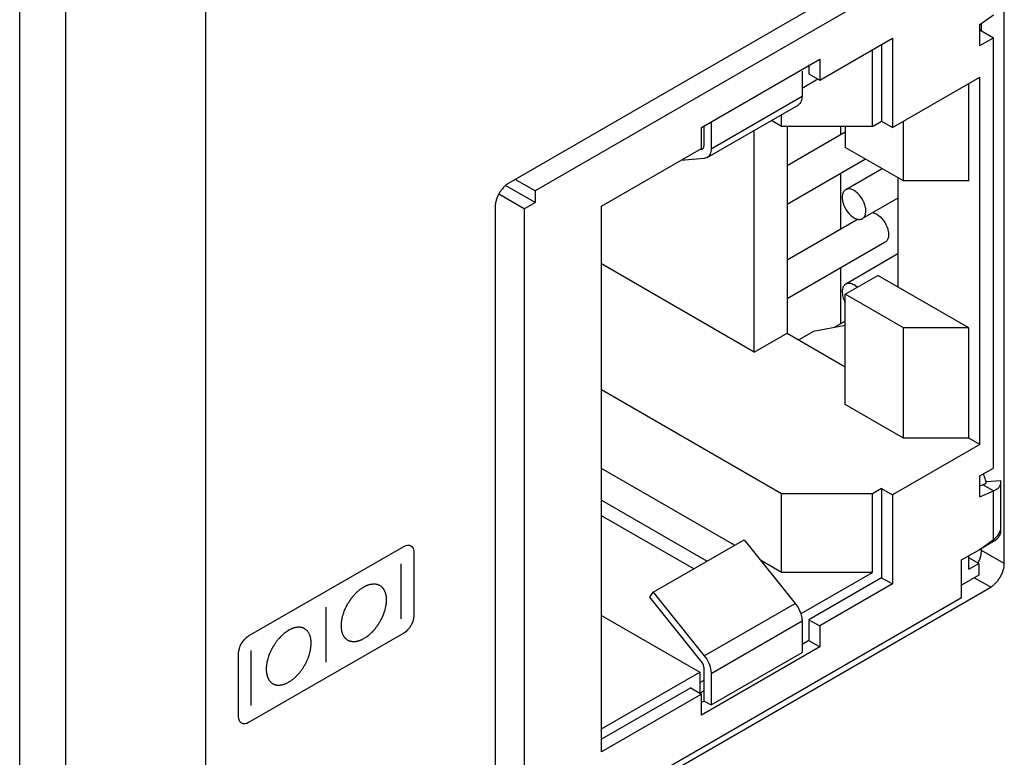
# Model space of a CAD drawing. Header units: inches. Extents: x 0 to 34, y 0 to 22.
# Tile 7 of 63: x 4.569 to 5.335, y 12.194 to 12.768. Entities that reach past the tile are written whole.
import ezdxf

# ---------------------------------------------------------------- set-up
doc = ezdxf.new("R2010")
doc.units = ezdxf.units.IN
doc.header["$LTSCALE"] = 1.87
doc.header["$MEASUREMENT"] = 0
doc.layers.get('0').update_dxf_attribs({"linetype": 'CONTINUOUS'})
doc.layers.add('02___PRT_ALL_AXES', color=7, linetype='CONTINUOUS')

msp = doc.modelspace()

# ---------------------------------------------------------------- linework, layer by layer
at = {"color": 7, "linetype": 'CONTINUOUS'}
for p, q in [((4.71395, 14.292), (4.71395, 10.78118)), ((4.5695, 10.72168), (4.5695, 14.23251)), ((4.60528, 10.72143), (4.60528, 14.23225)), ((5.30213, 12.82586), (4.9705, 12.63438)), ((5.31627, 12.76381), (5.32688, 12.77143)), ((5.31627, 12.74748), (5.31627, 12.76381)), ((5.31627, 12.75973), (5.32688, 12.75361)), ((5.19182, 12.72053), (5.24839, 12.75319)), ((5.24839, 12.75319), (5.24839, 12.68379)), ((5.31627, 12.74748), (5.32688, 12.75361)), ((5.32688, 12.41885), (5.32688, 12.75361)), ((5.23283, 12.68461), (5.23283, 12.74421)), ((5.2399, 12.7483), (5.2399, 12.68869)), ((5.0999, 12.68379), (5.19182, 12.73686)), ((5.19182, 12.73686), (5.19182, 12.72053)), ((5.18334, 12.73258), (5.18334, 12.72543)), ((5.17803, 12.72747), (5.17803, 12.70808)), ((5.19041, 12.72135), (5.17803, 12.71421)), ((5.18334, 12.72543), (5.19182, 12.72053)), ((5.24839, 12.68379), (5.31627, 12.72299)), ((5.31627, 12.43722), (5.31627, 12.72299)), ((5.30779, 12.64216), (5.30779, 12.71809)), ((5.10732, 12.66725), (5.17803, 12.70808)), ((5.10422, 12.66039), (5.17493, 12.70122)), ((5.16212, 12.68461), (5.16212, 12.69382)), ((5.0999, 12.66746), (5.0999, 12.68379)), ((5.10202, 12.67032), (5.10202, 12.6846)), ((5.10732, 12.68807), (5.10732, 12.66725)), ((5.16212, 12.68461), (5.15415, 12.68922)), ((5.23283, 12.68461), (5.16212, 12.68461)), ((5.16637, 12.68461), (5.16637, 12.52378)), ((5.20787, 12.68461), (5.20787, 12.67791)), ((5.21162, 12.68461), (5.21162, 12.66829)), ((5.23283, 12.68461), (5.2399, 12.68869)), ((5.2399, 12.68869), (5.24839, 12.68379)), ((5.25687, 12.64216), (5.25687, 12.68869)), ((5.14091, 12.50908), (5.14091, 12.68157)), ((5.21162, 12.68007), (5.16637, 12.65394)), ((5.02212, 12.62255), (5.0999, 12.66746)), ((5.1017, 12.66841), (5.10202, 12.67032)), ((5.25687, 12.64216), (5.21162, 12.66829)), ((5.09937, 12.66654), (5.10047, 12.66689)), ((5.10423, 12.6604), (5.10202, 12.65971)), ((5.10202, 12.65971), (5.08364, 12.65807)), ((5.22741, 12.65917), (5.16637, 12.62392)), ((5.20787, 12.64789), (5.20787, 12.60443)), ((5.24031, 12.65172), (5.21198, 12.63537)), ((5.25263, 12.64461), (5.25263, 12.5597)), ((4.9705, 12.6254), (4.94749, 12.63868)), ((4.9705, 12.63438), (4.95494, 12.64336)), ((5.30779, 12.64216), (5.25687, 12.64216)), ((4.96201, 12.6205), (4.94218, 12.63195)), ((4.9705, 12.63438), (4.9705, 12.6254)), ((4.96201, 12.6205), (4.9705, 12.6254)), ((5.02212, 12.19798), (5.02212, 12.62255)), ((5.25263, 12.62882), (5.22498, 12.61285)), ((4.96201, 12.6205), (4.96201, 12.13062)), ((5.22157, 12.61234), (5.16637, 12.58046)), ((5.24266, 12.59449), (5.16637, 12.55044)), ((5.25263, 12.58536), (5.21198, 12.56188)), ((5.14091, 12.50908), (5.02212, 12.57767)), ((5.20787, 12.5744), (5.20787, 12.53094)), ((5.21162, 12.55398), (5.23708, 12.56868)), ((5.30779, 12.52785), (5.23708, 12.56868)), ((5.22093, 12.55944), (5.21848, 12.56124)), ((5.25687, 12.52785), (5.21162, 12.55398)), ((5.21162, 12.46825), (5.21162, 12.55398)), ((5.21162, 12.52978), (5.18687, 12.52501)), ((5.21162, 12.53311), (5.20297, 12.52811)), ((5.14091, 12.50908), (5.16637, 12.52378)), ((5.16637, 12.52378), (5.21162, 12.49765)), ((5.18687, 12.52501), (5.17555, 12.51848)), ((5.30779, 12.52785), (5.25687, 12.52785)), ((5.25687, 12.44212), (5.25687, 12.52785)), ((5.30779, 12.44212), (5.30779, 12.52785)), ((5.16212, 12.39885), (5.02212, 12.47969)), ((5.25687, 12.44212), (5.21162, 12.46825)), ((5.30779, 12.44212), (5.25687, 12.44212)), ((5.31627, 12.43722), (5.30779, 12.44212)), ((5.31627, 12.43722), (5.24839, 12.39803)), ((5.12556, 12.35872), (5.02212, 12.41845)), ((5.31627, 12.41273), (5.32688, 12.41885)), ((5.31627, 12.3964), (5.31627, 12.41273)), ((5.33255, 12.40893), (5.3212, 12.40804)), ((5.33274, 12.40764), (5.33255, 12.40893)), ((5.33274, 12.37292), (5.33274, 12.40764)), ((5.2399, 12.40293), (5.23283, 12.39885)), ((5.2399, 12.40293), (5.24839, 12.39803)), ((5.2399, 12.40293), (5.2399, 12.33353)), ((5.31627, 12.40487), (5.31857, 12.40584)), ((5.31627, 12.3964), (5.32688, 12.40104)), ((5.32688, 12.40104), (5.31857, 12.40584)), ((5.32688, 12.36319), (5.32688, 12.40104)), ((5.02212, 12.39395), (5.10434, 12.34648)), ((5.23283, 12.39885), (5.16212, 12.39885)), ((5.16212, 12.33761), (5.16212, 12.39885)), ((5.23283, 12.33761), (5.23283, 12.39885)), ((5.24839, 12.39803), (5.24839, 12.32863)), ((5.09374, 12.34035), (5.02212, 12.38171)), ((5.33175, 12.36871), (5.33244, 12.3706)), ((5.06224, 12.32217), (5.13295, 12.363)), ((5.13295, 12.363), (5.17273, 12.31351)), ((5.31627, 12.35558), (5.32688, 12.36319)), ((5.30213, 12.34741), (5.31627, 12.35558)), ((5.16212, 12.33761), (5.14577, 12.34705)), ((5.30213, 12.31802), (5.30213, 12.34741)), ((5.30779, 12.34007), (5.30779, 12.35068)), ((5.31556, 12.34456), (5.30779, 12.34905)), ((5.30779, 12.34007), (5.31556, 12.34456)), ((5.31556, 12.34456), (5.31556, 12.33557)), ((5.23283, 12.33761), (5.16212, 12.33761)), ((5.17732, 12.30556), (5.23283, 12.33761)), ((5.2399, 12.33353), (5.18334, 12.30087)), ((5.2399, 12.33353), (5.24839, 12.32863)), ((5.31556, 12.33557), (5.30213, 12.32782)), ((5.24839, 12.32863), (5.19182, 12.29597)), ((4.9705, 12.12654), (5.30213, 12.31802)), ((5.05959, 12.3184), (5.06224, 12.32217)), ((5.09937, 12.26891), (5.05959, 12.3184)), ((5.06224, 12.32217), (5.10202, 12.27269)), ((5.10202, 12.27269), (5.17273, 12.31351)), ((5.02212, 12.30413), (5.09848, 12.26004)), ((5.10732, 12.25902), (5.17803, 12.29985)), ((5.17803, 12.29985), (5.17803, 12.27535)), ((5.18334, 12.30087), (5.19182, 12.29597)), ((5.18334, 12.30087), (5.18334, 12.28454)), ((5.19182, 12.29597), (5.19182, 12.27964)), ((5.18334, 12.28454), (5.17803, 12.28148)), ((5.18334, 12.28454), (5.19182, 12.27964)), ((5.19182, 12.27964), (5.0999, 12.22656)), ((5.10732, 12.23452), (5.17803, 12.27535)), ((5.10078, 12.26673), (5.09937, 12.26891)), ((5.10202, 12.23759), (5.10202, 12.26208)), ((5.02212, 12.21595), (5.09848, 12.26004)), ((5.09848, 12.26004), (5.09848, 12.24371)), ((5.09848, 12.25187), (5.10202, 12.25392)), ((5.10717, 12.26118), (5.10732, 12.25902)), ((5.10732, 12.25902), (5.10732, 12.23452)), ((5.09141, 12.24779), (5.02212, 12.20778)), ((5.09141, 12.24779), (5.0999, 12.24289)), ((5.0999, 12.24289), (5.02212, 12.19798)), ((5.09848, 12.24371), (5.10202, 12.24575)), ((5.0999, 12.22656), (5.0999, 12.24289)), ((5.10202, 12.23759), (5.0999, 12.23636)), ((5.10202, 12.23759), (5.10732, 12.23452))]:
    msp.add_line(p, q, dxfattribs=at)
at = {"color": 40, "linetype": 'CONTINUOUS'}
for p, q in [((5.32688, 12.3617), (5.31627, 12.35558)), ((4.74759, 12.28817), (4.86828, 12.35785)), ((4.87606, 12.35337), (4.87606, 12.30394)), ((4.86634, 12.30147), (4.86634, 12.34439)), ((4.83229, 12.32274), (4.8326, 12.32298)), ((4.8326, 12.32298), (4.83289, 12.32329)), ((4.83289, 12.32329), (4.83319, 12.32353)), ((4.83319, 12.32353), (4.83354, 12.3238)), ((4.83354, 12.3238), (4.83385, 12.32405)), ((4.83385, 12.32405), (4.83413, 12.32429)), ((4.83413, 12.32429), (4.83444, 12.32453)), ((4.83444, 12.32453), (4.83473, 12.32476)), ((4.83473, 12.32476), (4.83503, 12.32494)), ((4.83503, 12.32494), (4.83532, 12.32517)), ((4.83532, 12.32517), (4.83563, 12.32542)), ((4.83563, 12.32542), (4.83617, 12.32573)), ((4.83617, 12.32573), (4.83645, 12.32596)), ((4.83645, 12.32596), (4.83793, 12.32681)), ((4.83793, 12.32681), (4.83818, 12.32689)), ((4.83818, 12.32689), (4.83866, 12.32717)), ((4.83866, 12.32717), (4.83889, 12.32723)), ((4.83889, 12.32723), (4.8392, 12.32741)), ((4.8392, 12.32741), (4.83943, 12.32748)), ((4.83943, 12.32748), (4.83966, 12.32761)), ((4.83966, 12.32761), (4.83996, 12.32772)), ((4.83996, 12.32772), (4.84025, 12.32782)), ((4.84025, 12.32782), (4.84056, 12.32793)), ((4.84056, 12.32793), (4.84085, 12.32802)), ((4.84085, 12.32802), (4.84121, 12.3281)), ((4.84121, 12.3281), (4.8415, 12.32819)), ((4.8415, 12.32819), (4.84186, 12.32826)), ((4.84186, 12.32826), (4.84215, 12.32836)), ((4.84215, 12.32836), (4.84252, 12.32844)), ((4.84252, 12.32844), (4.8428, 12.32847)), ((4.8428, 12.32847), (4.84317, 12.32854)), ((4.84317, 12.32854), (4.84346, 12.32856)), ((4.84346, 12.32856), (4.84376, 12.32861)), ((4.84376, 12.32861), (4.84407, 12.32865)), ((4.84407, 12.32865), (4.84436, 12.32868)), ((4.84436, 12.32868), (4.84465, 12.32871)), ((4.84465, 12.32871), (4.84495, 12.32867)), ((4.84495, 12.32867), (4.84524, 12.32871)), ((4.84524, 12.32871), (4.84549, 12.32872)), ((4.84549, 12.32872), (4.84578, 12.32867)), ((4.84578, 12.32867), (4.84603, 12.32861)), ((4.84603, 12.32861), (4.84631, 12.32864)), ((4.84631, 12.32864), (4.8466, 12.32861)), ((4.8466, 12.32861), (4.84685, 12.32847)), ((4.84685, 12.32847), (4.84714, 12.32843)), ((4.84714, 12.32843), (4.84745, 12.32841)), ((4.84745, 12.32841), (4.84775, 12.3283)), ((4.84775, 12.3283), (4.84804, 12.3282)), ((4.84804, 12.3282), (4.84827, 12.32805)), ((4.84827, 12.32805), (4.84858, 12.32795)), ((4.84858, 12.32795), (4.84886, 12.32785)), ((4.84886, 12.32785), (4.84911, 12.32772)), ((4.84911, 12.32772), (4.8494, 12.32761)), ((4.8494, 12.32761), (4.84988, 12.32733)), ((4.84988, 12.32733), (4.85005, 12.32717)), ((4.85005, 12.32717), (4.85028, 12.32702)), ((4.85028, 12.32702), (4.85048, 12.32692)), ((4.85048, 12.32692), (4.85065, 12.32676)), ((4.85065, 12.32676), (4.85082, 12.32658)), ((4.85082, 12.32658), (4.85101, 12.32648)), ((4.85101, 12.32648), (4.85119, 12.32632)), ((4.85119, 12.32632), (4.85136, 12.32614)), ((4.85136, 12.32614), (4.85147, 12.32593)), ((4.85147, 12.32593), (4.85167, 12.32584)), ((4.85167, 12.32584), (4.85178, 12.32563)), ((4.85178, 12.32563), (4.85195, 12.32545)), ((4.85195, 12.32545), (4.85209, 12.32526)), ((4.85209, 12.32526), (4.85226, 12.32507)), ((4.85226, 12.32507), (4.85238, 12.32481)), ((4.85238, 12.32481), (4.85249, 12.3246)), ((4.85249, 12.3246), (4.85266, 12.32435)), ((4.85266, 12.32435), (4.8528, 12.32416)), ((4.8528, 12.32416), (4.85291, 12.32388)), ((4.85291, 12.32388), (4.85308, 12.32365)), ((4.85308, 12.32365), (4.8532, 12.32342)), ((4.8532, 12.32342), (4.85332, 12.32316)), ((4.85332, 12.32316), (4.85345, 12.32288)), ((4.85345, 12.32288), (4.85351, 12.32265)), ((4.82569, 12.31481), (4.82594, 12.31516)), ((4.82594, 12.31516), (4.82617, 12.31557)), ((4.82617, 12.31557), (4.82636, 12.31588)), ((4.82636, 12.31588), (4.8266, 12.31616)), ((4.8266, 12.31616), (4.82677, 12.3164)), ((4.82677, 12.3164), (4.82688, 12.31667)), ((4.82688, 12.31667), (4.82707, 12.31691)), ((4.82707, 12.31691), (4.82725, 12.31708)), ((4.82725, 12.31708), (4.82742, 12.31732)), ((4.82742, 12.31732), (4.82761, 12.31758)), ((4.82761, 12.31758), (4.82778, 12.31781)), ((4.82778, 12.31781), (4.82801, 12.31807)), ((4.82801, 12.31807), (4.82821, 12.31838)), ((4.82821, 12.31838), (4.82844, 12.31866)), ((4.82844, 12.31866), (4.82861, 12.31891)), ((4.82861, 12.31891), (4.82886, 12.31918)), ((4.82886, 12.31918), (4.82909, 12.31945)), ((4.82909, 12.31945), (4.82934, 12.31972)), ((4.82934, 12.31972), (4.82957, 12.32)), ((4.82957, 12.32), (4.82986, 12.32031)), ((4.82986, 12.32031), (4.83011, 12.32059)), ((4.83011, 12.32059), (4.83034, 12.32085)), ((4.83034, 12.32085), (4.83064, 12.3211)), ((4.83064, 12.3211), (4.83087, 12.32136)), ((4.83087, 12.32136), (4.83118, 12.32168)), ((4.83118, 12.32168), (4.83147, 12.32193)), ((4.83147, 12.32193), (4.8317, 12.32219)), ((4.8317, 12.32219), (4.832, 12.3225)), ((4.832, 12.3225), (4.83229, 12.32274)), ((4.85351, 12.32265), (4.85374, 12.3221)), ((4.85374, 12.3221), (4.85379, 12.32185)), ((4.85379, 12.32185), (4.85393, 12.32159)), ((4.85393, 12.32159), (4.85397, 12.32134)), ((4.85397, 12.32134), (4.8541, 12.3208)), ((4.8541, 12.3208), (4.85416, 12.32048)), ((4.85416, 12.32048), (4.85422, 12.32018)), ((4.85422, 12.32018), (4.85427, 12.31994)), ((4.85427, 12.31994), (4.85433, 12.31963)), ((4.85433, 12.31963), (4.85439, 12.31939)), ((4.85439, 12.31939), (4.85445, 12.31914)), ((4.85445, 12.31914), (4.85445, 12.31881)), ((4.85445, 12.31881), (4.8545, 12.31856)), ((4.8545, 12.31856), (4.8545, 12.31822)), ((4.8545, 12.31822), (4.85458, 12.31799)), ((4.85458, 12.31799), (4.85458, 12.31709)), ((4.85458, 12.31709), (4.85464, 12.31679)), ((4.85464, 12.3161), (4.85458, 12.31573)), ((4.85458, 12.31573), (4.85458, 12.3147)), ((4.85464, 12.31679), (4.85464, 12.3161)), ((4.80795, 12.26775), (4.80795, 12.31068)), ((4.82201, 12.30748), (4.82226, 12.30817)), ((4.82226, 12.30817), (4.82262, 12.309)), ((4.82262, 12.309), (4.82297, 12.30989)), ((4.82297, 12.30989), (4.82351, 12.31089)), ((4.82351, 12.31089), (4.82393, 12.31174)), ((4.82393, 12.31174), (4.82433, 12.31252)), ((4.82433, 12.31252), (4.82475, 12.31318)), ((4.82475, 12.31318), (4.82512, 12.3138)), ((4.82512, 12.3138), (4.82541, 12.31431)), ((4.82541, 12.31431), (4.82569, 12.31481)), ((4.8532, 12.30759), (4.85308, 12.30719)), ((4.85345, 12.30835), (4.8532, 12.30759)), ((4.85356, 12.30884), (4.85345, 12.30835)), ((4.85368, 12.30924), (4.85356, 12.30884)), ((4.85374, 12.30961), (4.85368, 12.30924)), ((4.85385, 12.31003), (4.85374, 12.30961)), ((4.85397, 12.31051), (4.85385, 12.31003)), ((4.85404, 12.31089), (4.85397, 12.31051)), ((4.8541, 12.31134), (4.85404, 12.31089)), ((4.85422, 12.31181), (4.8541, 12.31134)), ((4.85427, 12.3122), (4.85422, 12.31181)), ((4.85433, 12.31263), (4.85427, 12.3122)), ((4.85439, 12.31308), (4.85433, 12.31263)), ((4.85445, 12.31345), (4.85439, 12.31308)), ((4.8545, 12.31423), (4.85445, 12.31387)), ((4.85445, 12.31387), (4.85445, 12.31345)), ((4.85458, 12.3147), (4.8545, 12.31423)), ((4.81994, 12.29998), (4.82, 12.30029)), ((4.81994, 12.29963), (4.81994, 12.29998)), ((4.82, 12.30029), (4.82005, 12.30059)), ((4.82005, 12.30059), (4.82013, 12.30098)), ((4.82013, 12.30098), (4.82017, 12.30128)), ((4.82017, 12.30128), (4.82025, 12.30158)), ((4.82025, 12.30158), (4.82036, 12.302)), ((4.82036, 12.302), (4.82042, 12.3023)), ((4.82042, 12.3023), (4.82048, 12.30269)), ((4.82048, 12.30269), (4.82059, 12.30309)), ((4.82059, 12.30309), (4.82071, 12.3035)), ((4.82071, 12.3035), (4.82084, 12.30399)), ((4.82084, 12.30399), (4.82101, 12.30451)), ((4.82101, 12.30451), (4.82113, 12.30497)), ((4.82113, 12.30497), (4.8213, 12.30549)), ((4.8213, 12.30549), (4.82155, 12.30611)), ((4.82155, 12.30611), (4.82172, 12.30677)), ((4.82172, 12.30677), (4.82201, 12.30748)), ((4.85, 12.29998), (4.84982, 12.29961)), ((4.85025, 12.3004), (4.85, 12.29998)), ((4.85042, 12.30071), (4.85025, 12.3004)), ((4.85059, 12.30108), (4.85042, 12.30071)), ((4.85076, 12.30145), (4.85059, 12.30108)), ((4.85096, 12.30177), (4.85076, 12.30145)), ((4.85113, 12.30215), (4.85096, 12.30177)), ((4.85124, 12.30242), (4.85113, 12.30215)), ((4.85144, 12.30274), (4.85124, 12.30242)), ((4.85155, 12.30307), (4.85144, 12.30274)), ((4.85167, 12.30335), (4.85155, 12.30307)), ((4.85184, 12.30366), (4.85167, 12.30335)), ((4.85195, 12.30399), (4.85184, 12.30366)), ((4.85209, 12.30434), (4.85195, 12.30399)), ((4.8522, 12.30462), (4.85209, 12.30434)), ((4.85232, 12.30495), (4.8522, 12.30462)), ((4.85243, 12.30531), (4.85232, 12.30495)), ((4.85261, 12.30567), (4.85243, 12.30531)), ((4.85274, 12.30603), (4.85261, 12.30567)), ((4.85285, 12.30644), (4.85274, 12.30603)), ((4.85297, 12.30677), (4.85285, 12.30644)), ((4.85308, 12.30719), (4.85297, 12.30677)), ((4.77795, 12.29218), (4.77772, 12.29198)), ((4.77945, 12.29304), (4.77795, 12.29218)), ((4.77974, 12.29314), (4.77945, 12.29304)), ((4.78027, 12.29345), (4.77974, 12.29314)), ((4.78056, 12.29355), (4.78027, 12.29345)), ((4.78087, 12.29366), (4.78056, 12.29355)), ((4.78115, 12.29383), (4.78087, 12.29366)), ((4.78146, 12.29394), (4.78115, 12.29383)), ((4.78175, 12.29404), (4.78146, 12.29394)), ((4.78206, 12.29415), (4.78175, 12.29404)), ((4.78234, 12.29424), (4.78206, 12.29415)), ((4.78271, 12.29438), (4.78234, 12.29424)), ((4.783, 12.29448), (4.78271, 12.29438)), ((4.7833, 12.29452), (4.783, 12.29448)), ((4.78359, 12.29462), (4.7833, 12.29452)), ((4.7839, 12.29473), (4.78359, 12.29462)), ((4.78418, 12.29476), (4.7839, 12.29473)), ((4.78443, 12.29477), (4.78418, 12.29476)), ((4.78472, 12.29486), (4.78443, 12.29477)), ((4.78501, 12.29488), (4.78472, 12.29486)), ((4.78526, 12.29489), (4.78501, 12.29488)), ((4.78555, 12.29499), (4.78526, 12.29489)), ((4.7858, 12.295), (4.78555, 12.29499)), ((4.78603, 12.295), (4.7858, 12.295)), ((4.78633, 12.29504), (4.78603, 12.295)), ((4.78656, 12.29503), (4.78633, 12.29504)), ((4.78681, 12.29504), (4.78656, 12.29503)), ((4.78727, 12.29504), (4.78681, 12.29504)), ((4.78747, 12.29501), (4.78727, 12.29504)), ((4.78769, 12.29499), (4.78747, 12.29501)), ((4.78787, 12.29489), (4.78769, 12.29499)), ((4.78812, 12.29491), (4.78787, 12.29489)), ((4.78829, 12.29487), (4.78812, 12.29491)), ((4.78846, 12.29483), (4.78829, 12.29487)), ((4.78865, 12.29479), (4.78846, 12.29483)), ((4.78883, 12.29483), (4.78865, 12.29479)), ((4.789, 12.29479), (4.78883, 12.29483)), ((4.78911, 12.29466), (4.789, 12.29479)), ((4.78931, 12.29463), (4.78911, 12.29466)), ((4.78954, 12.29462), (4.78931, 12.29463)), ((4.78971, 12.29452), (4.78954, 12.29462)), ((4.78994, 12.29437), (4.78971, 12.29452)), ((4.79019, 12.29431), (4.78994, 12.29437)), ((4.7905, 12.29415), (4.79019, 12.29431)), ((4.79078, 12.29398), (4.7905, 12.29415)), ((4.79115, 12.29378), (4.79078, 12.29398)), ((4.79155, 12.29359), (4.79115, 12.29378)), ((4.79197, 12.29329), (4.79155, 12.29359)), ((4.79238, 12.29291), (4.79197, 12.29329)), ((4.79291, 12.29254), (4.79238, 12.29291)), ((4.79328, 12.29206), (4.79291, 12.29254)), ((4.81971, 12.29744), (4.81977, 12.29782)), ((4.81971, 12.29497), (4.81971, 12.29744)), ((4.81977, 12.2946), (4.81971, 12.29497)), ((4.81977, 12.29823), (4.81982, 12.29861)), ((4.81977, 12.29782), (4.81977, 12.29823)), ((4.81977, 12.29418), (4.81977, 12.2946)), ((4.81982, 12.29381), (4.81977, 12.29418)), ((4.81982, 12.29895), (4.81988, 12.29933)), ((4.81982, 12.29861), (4.81982, 12.29895)), ((4.81988, 12.29342), (4.81982, 12.29381)), ((4.81988, 12.29933), (4.81994, 12.29963)), ((4.81994, 12.29306), (4.81988, 12.29342)), ((4.82005, 12.29229), (4.81994, 12.29306)), ((4.82013, 12.29193), (4.82005, 12.29229)), ((4.84476, 12.29244), (4.84447, 12.29214)), ((4.84501, 12.29272), (4.84476, 12.29244)), ((4.84549, 12.29327), (4.84501, 12.29272)), ((4.84572, 12.29355), (4.84549, 12.29327)), ((4.84595, 12.29381), (4.84572, 12.29355)), ((4.84614, 12.29412), (4.84595, 12.29381)), ((4.84637, 12.29439), (4.84614, 12.29412)), ((4.8466, 12.29467), (4.84637, 12.29439)), ((4.84679, 12.29492), (4.8466, 12.29467)), ((4.84697, 12.29515), (4.84679, 12.29492)), ((4.84722, 12.2955), (4.84697, 12.29515)), ((4.84739, 12.29574), (4.84722, 12.2955)), ((4.84756, 12.29597), (4.84739, 12.29574)), ((4.84775, 12.29629), (4.84756, 12.29597)), ((4.84792, 12.29652), (4.84775, 12.29629)), ((4.84816, 12.29686), (4.84792, 12.29652)), ((4.84833, 12.2971), (4.84816, 12.29686)), ((4.84852, 12.29742), (4.84833, 12.2971)), ((4.84869, 12.29766), (4.84852, 12.29742)), ((4.84886, 12.29795), (4.84869, 12.29766)), ((4.84906, 12.29828), (4.84886, 12.29795)), ((4.84923, 12.29859), (4.84906, 12.29828)), ((4.8494, 12.29888), (4.84923, 12.29859)), ((4.84963, 12.29929), (4.8494, 12.29888)), ((4.84982, 12.29961), (4.84963, 12.29929)), ((4.86828, 12.29046), (4.74759, 12.22077)), ((4.76988, 12.28464), (4.76959, 12.28434)), ((4.77011, 12.28498), (4.76988, 12.28464)), ((4.77041, 12.28537), (4.77011, 12.28498)), ((4.77064, 12.28563), (4.77041, 12.28537)), ((4.77095, 12.28595), (4.77064, 12.28563)), ((4.77124, 12.28632), (4.77095, 12.28595)), ((4.77212, 12.28724), (4.77124, 12.28632)), ((4.77243, 12.28755), (4.77212, 12.28724)), ((4.77273, 12.28787), (4.77243, 12.28755)), ((4.77308, 12.28822), (4.77273, 12.28787)), ((4.77339, 12.28853), (4.77308, 12.28822)), ((4.77373, 12.28886), (4.77339, 12.28853)), ((4.77404, 12.2891), (4.77373, 12.28886)), ((4.77438, 12.28943), (4.77404, 12.2891)), ((4.77469, 12.28969), (4.77438, 12.28943)), ((4.77504, 12.29002), (4.77469, 12.28969)), ((4.77534, 12.29028), (4.77504, 12.29002)), ((4.77563, 12.29051), (4.77534, 12.29028)), ((4.77594, 12.29075), (4.77563, 12.29051)), ((4.77623, 12.29098), (4.77594, 12.29075)), ((4.77647, 12.29113), (4.77623, 12.29098)), ((4.7767, 12.29133), (4.77647, 12.29113)), ((4.77699, 12.29149), (4.7767, 12.29133)), ((4.77724, 12.2917), (4.77699, 12.29149)), ((4.77772, 12.29198), (4.77724, 12.2917)), ((4.79362, 12.29164), (4.79328, 12.29206)), ((4.79387, 12.29123), (4.79362, 12.29164)), ((4.79418, 12.29086), (4.79387, 12.29123)), ((4.79435, 12.29041), (4.79418, 12.29086)), ((4.79458, 12.29007), (4.79435, 12.29041)), ((4.79475, 12.28975), (4.79458, 12.29007)), ((4.79487, 12.28941), (4.79475, 12.28975)), ((4.79506, 12.2891), (4.79487, 12.28941)), ((4.79518, 12.28876), (4.79506, 12.2891)), ((4.79529, 12.28848), (4.79518, 12.28876)), ((4.79541, 12.28822), (4.79529, 12.28848)), ((4.79546, 12.2879), (4.79541, 12.28822)), ((4.79554, 12.28767), (4.79546, 12.2879)), ((4.79566, 12.28739), (4.79554, 12.28767)), ((4.79571, 12.28715), (4.79566, 12.28739)), ((4.79577, 12.28691), (4.79571, 12.28715)), ((4.79583, 12.2866), (4.79577, 12.28691)), ((4.79589, 12.28637), (4.79583, 12.2866)), ((4.79594, 12.28612), (4.79589, 12.28637)), ((4.79594, 12.28578), (4.79594, 12.28612)), ((4.79602, 12.28555), (4.79594, 12.28578)), ((4.79606, 12.28523), (4.79602, 12.28555)), ((4.79606, 12.28488), (4.79606, 12.28523)), ((4.79612, 12.28457), (4.79606, 12.28488)), ((4.79612, 12.28416), (4.79612, 12.28457)), ((4.82017, 12.29153), (4.82013, 12.29193)), ((4.8203, 12.29127), (4.82017, 12.29153)), ((4.82036, 12.29089), (4.8203, 12.29127)), ((4.82048, 12.29055), (4.82036, 12.29089)), ((4.82059, 12.29027), (4.82048, 12.29055)), ((4.82071, 12.29), (4.82059, 12.29027)), ((4.82084, 12.28966), (4.82071, 12.29)), ((4.8209, 12.28936), (4.82084, 12.28966)), ((4.82101, 12.28907), (4.8209, 12.28936)), ((4.82119, 12.28884), (4.82101, 12.28907)), ((4.8213, 12.28855), (4.82119, 12.28884)), ((4.82144, 12.28836), (4.8213, 12.28855)), ((4.82155, 12.28809), (4.82144, 12.28836)), ((4.82172, 12.28784), (4.82155, 12.28809)), ((4.82184, 12.28764), (4.82172, 12.28784)), ((4.82201, 12.28739), (4.82184, 12.28764)), ((4.82214, 12.2872), (4.82201, 12.28739)), ((4.82232, 12.28694), (4.82214, 12.2872)), ((4.82249, 12.28678), (4.82232, 12.28694)), ((4.82262, 12.28658), (4.82249, 12.28678)), ((4.8228, 12.2864), (4.82262, 12.28658)), ((4.82297, 12.28624), (4.8228, 12.2864)), ((4.82314, 12.28605), (4.82297, 12.28624)), ((4.82333, 12.28589), (4.82314, 12.28605)), ((4.82368, 12.28554), (4.82333, 12.28589)), ((4.82385, 12.28537), (4.82368, 12.28554)), ((4.8241, 12.28524), (4.82385, 12.28537)), ((4.82427, 12.28513), (4.8241, 12.28524)), ((4.82447, 12.28497), (4.82427, 12.28513)), ((4.8247, 12.2849), (4.82447, 12.28497)), ((4.82487, 12.28472), (4.8247, 12.2849)), ((4.82512, 12.28466), (4.82487, 12.28472)), ((4.82529, 12.28448), (4.82512, 12.28466)), ((4.83408, 12.28455), (4.83373, 12.28442)), ((4.83438, 12.28465), (4.83408, 12.28455)), ((4.83467, 12.28482), (4.83438, 12.28465)), ((4.83503, 12.28496), (4.83467, 12.28482)), ((4.83532, 12.28506), (4.83503, 12.28496)), ((4.83563, 12.28524), (4.83532, 12.28506)), ((4.83592, 12.28534), (4.83563, 12.28524)), ((4.8383, 12.28671), (4.83592, 12.28534)), ((4.83858, 12.28695), (4.8383, 12.28671)), ((4.8392, 12.2873), (4.83858, 12.28695)), ((4.83943, 12.2875), (4.8392, 12.2873)), ((4.83966, 12.28763), (4.83943, 12.2875)), ((4.83991, 12.28784), (4.83966, 12.28763)), ((4.84014, 12.28805), (4.83991, 12.28784)), ((4.84039, 12.2882), (4.84014, 12.28805)), ((4.84062, 12.2884), (4.84039, 12.2882)), ((4.84085, 12.28861), (4.84062, 12.2884)), ((4.84108, 12.28881), (4.84085, 12.28861)), ((4.84138, 12.28905), (4.84108, 12.28881)), ((4.84161, 12.28932), (4.84138, 12.28905)), ((4.84192, 12.28956), (4.84161, 12.28932)), ((4.84227, 12.28989), (4.84192, 12.28956)), ((4.84257, 12.29021), (4.84227, 12.28989)), ((4.84292, 12.29056), (4.84257, 12.29021)), ((4.84323, 12.29087), (4.84292, 12.29056)), ((4.84359, 12.29121), (4.84323, 12.29087)), ((4.84418, 12.29183), (4.84359, 12.29121)), ((4.84447, 12.29214), (4.84418, 12.29183)), ((4.74954, 12.23403), (4.74954, 12.27695)), ((4.76506, 12.27706), (4.76489, 12.27675)), ((4.76525, 12.27745), (4.76506, 12.27706)), ((4.76543, 12.27782), (4.76525, 12.27745)), ((4.7656, 12.27813), (4.76543, 12.27782)), ((4.76583, 12.27854), (4.7656, 12.27813)), ((4.76602, 12.27891), (4.76583, 12.27854)), ((4.76625, 12.27933), (4.76602, 12.27891)), ((4.76648, 12.27973), (4.76625, 12.27933)), ((4.76679, 12.28019), (4.76648, 12.27973)), ((4.76702, 12.2806), (4.76679, 12.28019)), ((4.76732, 12.28104), (4.76702, 12.2806)), ((4.76761, 12.28148), (4.76732, 12.28104)), ((4.76786, 12.2819), (4.76761, 12.28148)), ((4.76815, 12.28234), (4.76786, 12.2819)), ((4.76844, 12.28279), (4.76815, 12.28234)), ((4.76874, 12.28316), (4.76844, 12.28279)), ((4.76905, 12.28355), (4.76874, 12.28316)), ((4.76928, 12.28396), (4.76905, 12.28355)), ((4.76959, 12.28434), (4.76928, 12.28396)), ((4.79554, 12.27656), (4.7956, 12.27701)), ((4.7956, 12.27701), (4.79571, 12.27741)), ((4.79571, 12.27741), (4.79594, 12.2792)), ((4.79594, 12.2792), (4.79602, 12.27965)), ((4.79602, 12.27965), (4.79606, 12.28009)), ((4.79606, 12.28009), (4.79612, 12.28052)), ((4.79619, 12.28386), (4.79612, 12.28416)), ((4.79612, 12.28094), (4.79619, 12.2814)), ((4.79612, 12.28052), (4.79612, 12.28094)), ((4.79619, 12.2814), (4.79619, 12.28386)), ((4.82552, 12.28441), (4.82529, 12.28448)), ((4.82577, 12.28435), (4.82552, 12.28441)), ((4.826, 12.28421), (4.82577, 12.28435)), ((4.82623, 12.28413), (4.826, 12.28421)), ((4.82648, 12.28408), (4.82623, 12.28413)), ((4.82671, 12.28401), (4.82648, 12.28408)), ((4.82702, 12.28398), (4.82671, 12.28401)), ((4.82725, 12.2839), (4.82702, 12.28398)), ((4.8275, 12.28384), (4.82725, 12.2839)), ((4.82778, 12.2838), (4.8275, 12.28384)), ((4.82801, 12.28372), (4.82778, 12.2838)), ((4.82832, 12.2837), (4.82801, 12.28372)), ((4.82855, 12.2837), (4.82832, 12.2837)), ((4.8288, 12.28363), (4.82855, 12.2837)), ((4.82909, 12.28366), (4.8288, 12.28363)), ((4.82934, 12.28367), (4.82909, 12.28366)), ((4.83005, 12.28367), (4.82934, 12.28367)), ((4.83028, 12.28366), (4.83005, 12.28367)), ((4.83051, 12.28366), (4.83028, 12.28366)), ((4.83076, 12.28373), (4.83051, 12.28366)), ((4.83099, 12.28373), (4.83076, 12.28373)), ((4.83122, 12.2838), (4.83099, 12.28373)), ((4.83147, 12.2838), (4.83122, 12.2838)), ((4.8317, 12.28387), (4.83147, 12.2838)), ((4.83195, 12.28393), (4.8317, 12.28387)), ((4.83223, 12.28397), (4.83195, 12.28393)), ((4.83254, 12.28408), (4.83223, 12.28397)), ((4.83283, 12.28418), (4.83254, 12.28408)), ((4.83314, 12.28429), (4.83283, 12.28418)), ((4.83342, 12.28439), (4.83314, 12.28429)), ((4.83373, 12.28442), (4.83342, 12.28439)), ((4.7398, 12.22526), (4.7398, 12.27469)), ((4.76215, 12.26921), (4.76209, 12.2689)), ((4.76226, 12.26962), (4.76215, 12.26921)), ((4.7624, 12.27004), (4.76226, 12.26962)), ((4.76245, 12.27034), (4.7624, 12.27004)), ((4.76257, 12.27076), (4.76245, 12.27034)), ((4.76268, 12.27116), (4.76257, 12.27076)), ((4.7628, 12.27152), (4.76268, 12.27116)), ((4.76299, 12.27196), (4.7628, 12.27152)), ((4.7631, 12.27237), (4.76299, 12.27196)), ((4.76322, 12.27271), (4.7631, 12.27237)), ((4.76341, 12.27317), (4.76322, 12.27271)), ((4.76353, 12.27351), (4.76341, 12.27317)), ((4.76364, 12.27391), (4.76353, 12.27351)), ((4.76381, 12.2743), (4.76364, 12.27391)), ((4.76393, 12.27463), (4.76381, 12.2743)), ((4.7641, 12.275), (4.76393, 12.27463)), ((4.76424, 12.27536), (4.7641, 12.275)), ((4.76441, 12.27566), (4.76424, 12.27536)), ((4.76452, 12.276), (4.76441, 12.27566)), ((4.76472, 12.27639), (4.76452, 12.276)), ((4.76489, 12.27675), (4.76472, 12.27639)), ((4.79291, 12.26888), (4.7931, 12.26926)), ((4.7931, 12.26926), (4.79328, 12.26963)), ((4.79328, 12.26963), (4.79339, 12.26998)), ((4.79339, 12.26998), (4.79356, 12.27034)), ((4.79356, 12.27034), (4.79376, 12.27081)), ((4.79376, 12.27081), (4.79387, 12.27114)), ((4.79387, 12.27114), (4.79404, 12.27159)), ((4.79404, 12.27159), (4.79435, 12.27238)), ((4.79435, 12.27238), (4.79447, 12.27279)), ((4.79447, 12.27279), (4.79458, 12.27312)), ((4.79458, 12.27312), (4.7947, 12.27354)), ((4.7947, 12.27354), (4.79487, 12.27398)), ((4.79487, 12.27398), (4.795, 12.27441)), ((4.795, 12.27441), (4.79506, 12.27477)), ((4.79506, 12.27477), (4.79518, 12.27526)), ((4.79518, 12.27526), (4.79529, 12.27566)), ((4.79529, 12.27566), (4.79541, 12.27608)), ((4.79541, 12.27608), (4.79554, 12.27656)), ((4.76132, 12.26324), (4.76126, 12.26288)), ((4.76126, 12.26288), (4.76126, 12.26219)), ((4.76126, 12.26219), (4.76132, 12.26188)), ((4.76138, 12.26445), (4.76132, 12.26414)), ((4.76132, 12.26414), (4.76132, 12.26324)), ((4.76132, 12.26188), (4.76132, 12.26085)), ((4.76144, 12.2651), (4.76138, 12.26479)), ((4.76138, 12.26479), (4.76138, 12.26445)), ((4.76149, 12.26576), (4.76144, 12.26544)), ((4.76144, 12.26544), (4.76144, 12.2651)), ((4.76157, 12.26607), (4.76149, 12.26576)), ((4.76161, 12.26643), (4.76157, 12.26607)), ((4.76169, 12.26675), (4.76161, 12.26643)), ((4.76174, 12.26712), (4.76169, 12.26675)), ((4.7618, 12.26751), (4.76174, 12.26712)), ((4.76186, 12.26781), (4.7618, 12.26751)), ((4.76191, 12.26819), (4.76186, 12.26781)), ((4.76197, 12.26849), (4.76191, 12.26819)), ((4.76209, 12.2689), (4.76197, 12.26849)), ((4.7884, 12.26127), (4.78865, 12.26162)), ((4.78865, 12.26162), (4.78888, 12.26196)), ((4.78888, 12.26196), (4.78917, 12.26234)), ((4.78917, 12.26234), (4.78942, 12.26268)), ((4.78942, 12.26268), (4.78965, 12.26301)), ((4.78965, 12.26301), (4.78988, 12.26336)), ((4.78988, 12.26336), (4.79013, 12.26378)), ((4.79013, 12.26378), (4.79036, 12.26411)), ((4.79036, 12.26411), (4.79061, 12.26445)), ((4.79061, 12.26445), (4.79078, 12.26484)), ((4.79078, 12.26484), (4.79101, 12.26517)), ((4.79101, 12.26517), (4.79121, 12.26556)), ((4.79121, 12.26556), (4.79144, 12.2659)), ((4.79144, 12.2659), (4.79161, 12.26627)), ((4.79161, 12.26627), (4.79178, 12.26658)), ((4.79178, 12.26658), (4.79203, 12.267)), ((4.79203, 12.267), (4.7922, 12.26736)), ((4.7922, 12.26736), (4.79238, 12.26774)), ((4.79238, 12.26774), (4.79257, 12.26813)), ((4.79257, 12.26813), (4.79274, 12.26849)), ((4.79274, 12.26849), (4.79291, 12.26888)), ((4.76132, 12.26085), (4.76138, 12.26046)), ((4.76138, 12.26046), (4.76144, 12.26016)), ((4.76144, 12.26016), (4.76144, 12.25974)), ((4.76144, 12.25974), (4.76149, 12.25944)), ((4.76149, 12.25944), (4.76157, 12.25907)), ((4.76157, 12.25907), (4.76161, 12.25869)), ((4.76161, 12.25869), (4.76169, 12.25838)), ((4.76169, 12.25838), (4.7618, 12.25805)), ((4.7618, 12.25805), (4.76186, 12.25766)), ((4.76186, 12.25766), (4.76191, 12.25736)), ((4.76191, 12.25736), (4.76203, 12.25701)), ((4.76203, 12.25701), (4.76215, 12.25673)), ((4.76215, 12.25673), (4.76222, 12.25643)), ((4.76222, 12.25643), (4.76234, 12.25617)), ((4.76234, 12.25617), (4.76245, 12.25581)), ((4.76245, 12.25581), (4.76257, 12.25555)), ((4.76257, 12.25555), (4.76268, 12.25533)), ((4.76268, 12.25533), (4.7628, 12.25506)), ((4.7628, 12.25506), (4.76291, 12.25477)), ((4.76291, 12.25477), (4.76305, 12.25458)), ((4.76305, 12.25458), (4.76316, 12.25431)), ((4.76316, 12.25431), (4.76328, 12.2541)), ((4.76328, 12.2541), (4.76345, 12.25393)), ((4.76345, 12.25393), (4.76358, 12.25372)), ((4.78087, 12.25369), (4.78121, 12.25395)), ((4.78121, 12.25395), (4.78152, 12.25413)), ((4.78152, 12.25413), (4.78181, 12.25437)), ((4.78181, 12.25437), (4.78217, 12.25465)), ((4.78217, 12.25465), (4.78248, 12.25497)), ((4.78248, 12.25497), (4.78305, 12.25544)), ((4.78305, 12.25544), (4.78336, 12.25568)), ((4.78336, 12.25568), (4.78365, 12.25591)), ((4.78365, 12.25591), (4.78396, 12.25622)), ((4.78396, 12.25622), (4.78418, 12.25643)), ((4.78418, 12.25643), (4.78443, 12.25664)), ((4.78443, 12.25664), (4.78466, 12.25692)), ((4.78466, 12.25692), (4.78489, 12.25712)), ((4.78489, 12.25712), (4.78514, 12.2574)), ((4.78514, 12.2574), (4.78537, 12.2576)), ((4.78537, 12.2576), (4.78562, 12.25787)), ((4.78562, 12.25787), (4.78608, 12.25843)), ((4.78608, 12.25843), (4.78633, 12.2587)), ((4.78633, 12.2587), (4.78656, 12.25897)), ((4.78656, 12.25897), (4.78681, 12.25925)), ((4.78681, 12.25925), (4.7871, 12.25956)), ((4.7871, 12.25956), (4.78733, 12.2599)), ((4.78733, 12.2599), (4.78758, 12.26018)), ((4.78758, 12.26018), (4.78787, 12.26054)), ((4.78787, 12.26054), (4.78812, 12.2609)), ((4.78812, 12.2609), (4.7884, 12.26127)), ((4.76358, 12.25372), (4.7637, 12.25352)), ((4.7637, 12.25352), (4.76381, 12.25338)), ((4.76381, 12.25338), (4.76393, 12.25317)), ((4.76393, 12.25317), (4.76406, 12.25298)), ((4.76406, 12.25298), (4.76424, 12.25287)), ((4.76424, 12.25287), (4.76435, 12.25272)), ((4.76435, 12.25272), (4.76447, 12.25252)), ((4.76447, 12.25252), (4.76464, 12.25241)), ((4.76464, 12.25241), (4.76475, 12.25228)), ((4.76475, 12.25228), (4.76495, 12.25211)), ((4.76495, 12.25211), (4.76512, 12.252)), ((4.76512, 12.252), (4.76529, 12.25183)), ((4.76529, 12.25183), (4.76548, 12.25167)), ((4.76548, 12.25167), (4.76566, 12.25156)), ((4.76566, 12.25156), (4.76591, 12.25143)), ((4.76591, 12.25143), (4.76608, 12.25126)), ((4.76608, 12.25126), (4.76625, 12.25115)), ((4.76625, 12.25115), (4.76648, 12.25101)), ((4.76648, 12.25101), (4.76667, 12.25092)), ((4.76667, 12.25092), (4.76685, 12.25081)), ((4.76685, 12.25081), (4.76702, 12.2507)), ((4.76702, 12.2507), (4.76721, 12.25061)), ((4.76721, 12.25061), (4.76738, 12.25058)), ((4.76738, 12.25058), (4.76755, 12.25046)), ((4.76755, 12.25046), (4.76775, 12.25043)), ((4.76775, 12.25043), (4.76798, 12.25036)), ((4.76798, 12.25036), (4.76815, 12.25033)), ((4.76815, 12.25033), (4.76832, 12.25022)), ((4.76832, 12.25022), (4.76851, 12.2502)), ((4.76851, 12.2502), (4.76869, 12.25015)), ((4.76869, 12.25015), (4.76892, 12.25009)), ((4.76892, 12.25009), (4.76911, 12.25006)), ((4.76911, 12.25006), (4.76928, 12.25002)), ((4.76928, 12.25002), (4.76951, 12.25001)), ((4.76951, 12.25001), (4.76976, 12.25002)), ((4.76976, 12.25002), (4.76993, 12.24992)), ((4.76993, 12.24992), (4.77041, 12.24992)), ((4.77041, 12.24992), (4.77064, 12.24991)), ((4.77064, 12.24991), (4.77089, 12.24992)), ((4.77089, 12.24992), (4.77112, 12.24992)), ((4.77112, 12.24992), (4.77143, 12.24997)), ((4.77143, 12.24997), (4.772, 12.25001)), ((4.772, 12.25001), (4.77231, 12.25005)), ((4.77231, 12.25005), (4.77266, 12.25012)), ((4.77266, 12.25012), (4.77296, 12.25016)), ((4.77296, 12.25016), (4.77331, 12.25022)), ((4.77331, 12.25022), (4.77362, 12.25025)), ((4.77362, 12.25025), (4.77396, 12.25032)), ((4.77396, 12.25032), (4.77427, 12.25043)), ((4.77427, 12.25043), (4.7745, 12.25043)), ((4.7745, 12.25043), (4.7748, 12.25054)), ((4.7748, 12.25054), (4.77504, 12.25061)), ((4.77504, 12.25061), (4.77529, 12.25067)), ((4.77529, 12.25067), (4.77551, 12.25074)), ((4.77551, 12.25074), (4.77576, 12.25088)), ((4.77576, 12.25088), (4.77599, 12.25094)), ((4.77599, 12.25094), (4.77623, 12.25101)), ((4.77623, 12.25101), (4.77647, 12.25115)), ((4.77647, 12.25115), (4.7767, 12.25122)), ((4.7767, 12.25122), (4.7773, 12.25156)), ((4.7773, 12.25156), (4.77761, 12.25167)), ((4.77761, 12.25167), (4.77996, 12.25303)), ((4.77996, 12.25303), (4.78027, 12.25328)), ((4.78027, 12.25328), (4.78056, 12.25344)), ((4.78056, 12.25344), (4.78087, 12.25369))]:
    msp.add_line(p, q, dxfattribs=at)
at = {"color": 7, "linetype": 'CONTINUOUS'}
for centre, radius, start, end in [((5.32321, 12.37296), 0.00953, 345.68593, 350.70305), ((5.32342, 12.37292), 0.00932, 350.70531, 359.95438)]:
    msp.add_arc(centre, radius, start, end, dxfattribs=at)
for points, knots in [([(5.17803, 12.70808), (5.17803, 12.70773), (5.17798, 12.70644), (5.17773, 12.70515), (5.17739, 12.70426)], [0, 0, 0, 0, 0.268129, 1, 1, 1, 1]), ([(5.17739, 12.70426), (5.17715, 12.70362), (5.17651, 12.70244), (5.17549, 12.70154), (5.17494, 12.70122)], [0, 0, 0, 0, 0.5204, 1, 1, 1, 1]), ([(5.10047, 12.66689), (5.10075, 12.66705), (5.10126, 12.66749), (5.10158, 12.66809), (5.1017, 12.66841)], [0, 0, 0, 0, 0.4796, 1, 1, 1, 1]), ([(5.10732, 12.66725), (5.10732, 12.6665), (5.10721, 12.66505), (5.10663, 12.66307), (5.10564, 12.66146), (5.10472, 12.66068), (5.10423, 12.6604)], [0, 0, 0, 0, 0.289288, 0.548965, 0.782121, 1, 1, 1, 1]), ([(5.21198, 12.63537), (5.21133, 12.63499), (5.21015, 12.63379), (5.20929, 12.63125), (5.20922, 12.6282), (5.21016, 12.62359), (5.21294, 12.61817), (5.21647, 12.61465), (5.21848, 12.61349)], [0, 0, 0, 0, 0.087139, 0.186832, 0.304498, 0.438631, 0.730078, 1, 1, 1, 1]), ([(5.21848, 12.63472), (5.2174, 12.63534), (5.21526, 12.63623), (5.21286, 12.63587), (5.21198, 12.63537)], [0, 0, 0, 0, 0.550814, 1, 1, 1, 1]), ([(5.22497, 12.61285), (5.22562, 12.61322), (5.22681, 12.61442), (5.22766, 12.61696), (5.22774, 12.62002), (5.22679, 12.62463), (5.22402, 12.63005), (5.22049, 12.63356), (5.21848, 12.63472)], [0, 0, 0, 0, 0.087139, 0.186832, 0.304498, 0.438631, 0.730078, 1, 1, 1, 1]), ([(5.23306, 12.61753), (5.23331, 12.61749), (5.2344, 12.61724), (5.23542, 12.61678), (5.23616, 12.61636)], [0, 0, 0, 0, 0.232983, 1, 1, 1, 1]), ([(5.23616, 12.61636), (5.23817, 12.6152), (5.2417, 12.61168), (5.24447, 12.60626), (5.24542, 12.60165), (5.24534, 12.5986), (5.24448, 12.59606), (5.2433, 12.59486), (5.24265, 12.59449)], [0, 0, 0, 0, 0.269923, 0.561369, 0.695502, 0.813168, 0.912861, 1, 1, 1, 1]), ([(5.21848, 12.61349), (5.21955, 12.61287), (5.2217, 12.61198), (5.2241, 12.61234), (5.22497, 12.61285)], [0, 0, 0, 0, 0.550814, 1, 1, 1, 1]), ([(5.21198, 12.56188), (5.21115, 12.5614), (5.20969, 12.55965), (5.20909, 12.55607), (5.20967, 12.55192), (5.21079, 12.54912), (5.21152, 12.54772)], [0, 0, 0, 0, 0.188203, 0.415997, 0.691774, 1, 1, 1, 1]), ([(5.21848, 12.56124), (5.2174, 12.56186), (5.21526, 12.56275), (5.21286, 12.56239), (5.21198, 12.56188)], [0, 0, 0, 0, 0.550814, 1, 1, 1, 1]), ([(5.31857, 12.40584), (5.31886, 12.40596), (5.3194, 12.40617), (5.32014, 12.40645), (5.32071, 12.40672), (5.321, 12.40697), (5.32109, 12.40711)], [0, 0, 0, 0, 0.337858, 0.612234, 0.828327, 1, 1, 1, 1]), ([(5.3212, 12.40804), (5.32107, 12.40855), (5.32051, 12.41062), (5.31978, 12.41265), (5.31915, 12.41414)], [0, 0, 0, 0, 0.247066, 1, 1, 1, 1]), ([(5.32109, 12.40711), (5.32117, 12.40722), (5.32129, 12.40754), (5.32124, 12.40787), (5.3212, 12.40804)], [0, 0, 0, 0, 0.448935, 1, 1, 1, 1]), ([(5.33049, 12.40327), (5.33116, 12.40387), (5.33202, 12.40489), (5.33263, 12.40647), (5.33274, 12.40726), (5.33274, 12.40764)], [0, 0, 0, 0, 0.533825, 0.771794, 1, 1, 1, 1]), ([(5.32688, 12.40104), (5.32723, 12.40119), (5.32851, 12.4018), (5.32972, 12.40258), (5.33049, 12.40327)], [0, 0, 0, 0, 0.270528, 1, 1, 1, 1]), ([(5.32688, 12.36319), (5.32742, 12.36358), (5.32935, 12.36511), (5.33097, 12.36708), (5.33175, 12.36871)], [0, 0, 0, 0, 0.26941, 1, 1, 1, 1]), ([(5.17273, 12.31351), (5.17381, 12.31216), (5.17568, 12.30926), (5.17696, 12.30604), (5.17739, 12.3044)], [0, 0, 0, 0, 0.505079, 1, 1, 1, 1]), ([(5.17739, 12.3044), (5.1775, 12.30401), (5.17785, 12.30252), (5.17803, 12.30098), (5.17803, 12.29985)], [0, 0, 0, 0, 0.263222, 1, 1, 1, 1]), ([(5.10202, 12.27269), (5.10338, 12.27099), (5.10561, 12.26733), (5.10689, 12.26322), (5.10717, 12.26118)], [0, 0, 0, 0, 0.512836, 1, 1, 1, 1]), ([(5.10202, 12.26208), (5.10202, 12.26285), (5.10176, 12.26446), (5.10116, 12.26598), (5.10078, 12.26673)], [0, 0, 0, 0, 0.474779, 1, 1, 1, 1])]:
    msp.add_open_spline(points, degree=3, knots=knots, dxfattribs=at)
at = {"color": 40, "linetype": 'CONTINUOUS'}
for points, knots in [([(5.33123, 12.36547), (5.3313, 12.36559), (5.33145, 12.36582), (5.33164, 12.36612), (5.33177, 12.36633), (5.33184, 12.36644), (5.33192, 12.36663), (5.33205, 12.3669), (5.33217, 12.36718), (5.33226, 12.36736), (5.3323, 12.36748), (5.33236, 12.3677), (5.33244, 12.36795), (5.33251, 12.36819), (5.33258, 12.36838), (5.3326, 12.36857), (5.33264, 12.36882), (5.33267, 12.36907), (5.33271, 12.36929), (5.33272, 12.36942), (5.33272, 12.3696), (5.33272, 12.36989), (5.33271, 12.37017), (5.33272, 12.37036), (5.3327, 12.37049), (5.33266, 12.37071), (5.33262, 12.37104), (5.33257, 12.37129), (5.33255, 12.37142)], [0, 0, 0, 0, 0.0625, 0.125, 0.15625, 0.171875, 0.1875, 0.25, 0.3125, 0.328125, 0.34375, 0.375, 0.4375, 0.46875, 0.5, 0.53125, 0.5625, 0.625, 0.65625, 0.671875, 0.6875, 0.75, 0.8125, 0.828125, 0.84375, 0.875, 0.9375, 1, 1, 1, 1]), ([(5.32688, 12.3617), (5.32709, 12.36183), (5.32742, 12.36203), (5.32785, 12.3623), (5.32816, 12.36253), (5.32843, 12.36271), (5.32863, 12.36286), (5.32882, 12.36302), (5.32902, 12.36317), (5.32921, 12.36333), (5.32936, 12.36344), (5.32949, 12.36357), (5.32966, 12.36373), (5.32984, 12.36389), (5.33002, 12.36405), (5.33018, 12.36422), (5.33037, 12.36443), (5.33057, 12.36464), (5.33072, 12.36481), (5.33092, 12.36508), (5.33109, 12.36529), (5.33123, 12.36547)], [0, 0, 0, 0, 0.125, 0.1875, 0.25, 0.3125, 0.34375, 0.375, 0.4375, 0.46875, 0.5, 0.53125, 0.5625, 0.625, 0.65625, 0.6875, 0.75, 0.8125, 0.84375, 0.875, 1, 1, 1, 1]), ([(4.86828, 12.35785), (4.87026, 12.359), (4.8744, 12.35948), (4.87606, 12.35566), (4.87606, 12.35337)], [0, 0, 0, 0, 0.500111, 1, 1, 1, 1]), ([(4.87606, 12.30394), (4.87606, 12.30164), (4.8744, 12.29591), (4.87026, 12.2916), (4.86828, 12.29046)], [0, 0, 0, 0, 0.499889, 1, 1, 1, 1]), ([(4.7398, 12.27469), (4.7398, 12.27698), (4.74146, 12.28272), (4.7456, 12.28702), (4.74759, 12.28817)], [0, 0, 0, 0, 0.499892, 1, 1, 1, 1]), ([(4.74759, 12.22077), (4.7456, 12.21963), (4.74146, 12.21915), (4.7398, 12.22297), (4.7398, 12.22526)], [0, 0, 0, 0, 0.500108, 1, 1, 1, 1])]:
    msp.add_open_spline(points, degree=3, knots=knots, dxfattribs=at)
at = {"layer": '02___PRT_ALL_AXES', "color": 7, "linetype": 'CONTINUOUS'}
for p, q in [((5.32476, 12.85689), (4.94999, 12.64051)), ((5.33536, 12.34456), (5.33536, 12.85077)), ((5.31769, 12.75891), (5.31769, 12.76381)), ((4.93938, 12.62213), (4.93938, 12.11592)), ((5.31732, 12.35139), (5.31769, 12.35476)), ((5.31769, 12.35476), (5.31769, 12.35558)), ((5.33536, 12.34456), (5.31769, 12.35476)), ((5.31627, 12.34782), (5.31732, 12.35139)), ((5.32476, 12.32619), (5.31203, 12.33353)), ((4.94999, 12.1098), (5.32476, 12.32619))]:
    msp.add_line(p, q, dxfattribs=at)
msp.add_arc((5.2925, 12.35708), 0.02551, 331.55836, 338.71948, dxfattribs=at)
for points in [[(4.94999, 12.64051), (4.94926, 12.64009), (4.94783, 12.63908), (4.94586, 12.63724), (4.94404, 12.63505), (4.94244, 12.63262), (4.94113, 12.63002), (4.94015, 12.62735), (4.93954, 12.62472), (4.93938, 12.62297), (4.93938, 12.62213)], [(5.32476, 12.32619), (5.32548, 12.3266), (5.32692, 12.32761), (5.32889, 12.32946), (5.33071, 12.33164), (5.3323, 12.33408), (5.33362, 12.33668), (5.3346, 12.33934), (5.33521, 12.34197), (5.33536, 12.34372), (5.33536, 12.34456)]]:
    msp.add_open_spline(points, degree=3, knots=[0, 0, 0, 0, 0.114124, 0.237348, 0.366976, 0.500006, 0.633035, 0.76266, 0.885881, 1, 1, 1, 1], dxfattribs=at)

doc.saveas('drawing.dxf')
